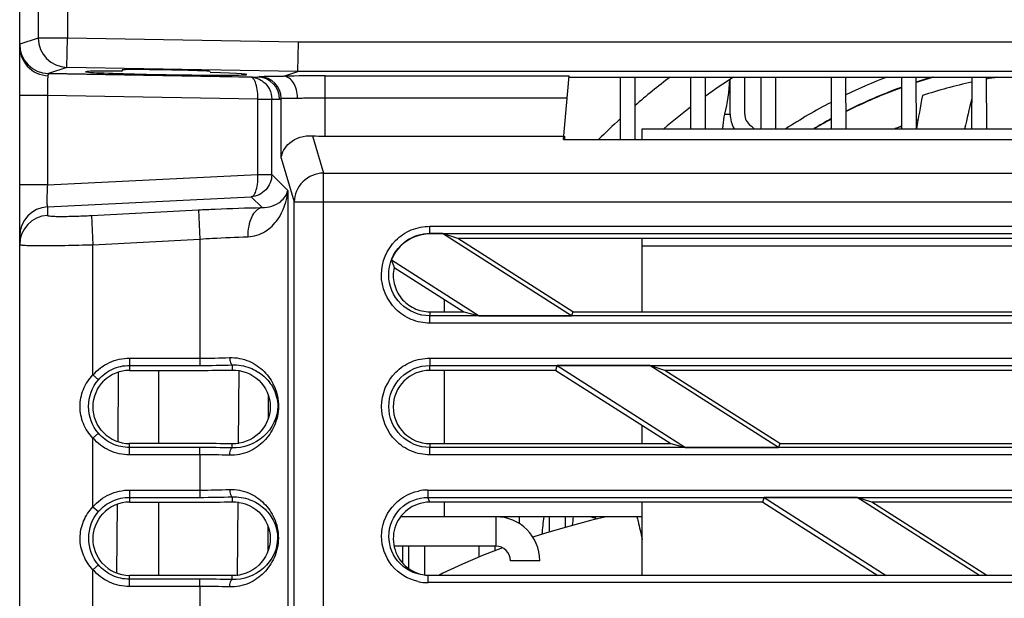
# Model space of a CAD drawing. Header units: millimetres. Extents: x 0 to 1200, y 0 to 1150.
# Tile 53 of 80: x 364 to 431, y 1061 to 1101. Entities that reach past the tile are written whole.
import ezdxf

# ---------------------------------------------------------------- set-up
doc = ezdxf.new("R2010")
doc.units = ezdxf.units.MM
doc.header["$LTSCALE"] = 74.962963
doc.layers.get('0').update_dxf_attribs({"linetype": 'CONTINUOUS'})
doc.layers.add('00_COMPONENTS', color=7, linetype='CONTINUOUS')

msp = doc.modelspace()

# ---------------------------------------------------------------- linework, layer by layer
at = {"color": 7, "linetype": 'CONTINUOUS'}
for p, q in [((364.144, 1021.296), (364.144, 1108.727)), ((383.142, 1097.146), (383.176, 1099.145)), ((366.109, 1097.002), (366.109, 1096.992)), ((379.904, 1096.752), (366.109, 1096.992)), ((366.11, 1097.002), (380.407, 1096.752)), ((371.135, 1097.245), (371.136, 1097.164)), ((382.169, 1096.822), (383.141, 1097.146)), ((401.273, 1092.485), (401.654, 1096.84)), ((401.645, 1096.745), (471.642, 1096.745)), ((405.136, 1096.745), (405.13, 1092.485)), ((406.158, 1092.485), (406.152, 1096.745)), ((409.936, 1096.745), (409.931, 1093.227)), ((410.957, 1093.227), (410.952, 1096.745)), ((414.736, 1096.745), (414.731, 1093.227)), ((415.757, 1093.227), (415.752, 1096.745)), ((419.536, 1096.745), (419.531, 1093.227)), ((420.557, 1093.227), (420.552, 1096.745)), ((424.336, 1096.745), (424.331, 1093.227)), ((425.357, 1093.227), (425.352, 1096.745)), ((429.136, 1096.745), (429.131, 1093.227)), ((430.157, 1093.227), (430.152, 1096.745)), ((384.991, 1092.727), (401.294, 1092.727)), ((401.273, 1092.485), (472.015, 1092.485)), ((401.358, 1092.485), (401.358, 1092.727)), ((393.006, 1086.064), (392.144, 1086.064)), ((401.821, 1080.454), (393.006, 1086.064)), ((394.06, 1085.727), (393.006, 1086.064)), ((401.909, 1080.727), (394.06, 1085.727)), ((479.227, 1085.727), (394.06, 1085.727)), ((389.526, 1084.266), (395.504, 1080.454)), ((389.702, 1083.761), (394.464, 1080.727)), ((392.144, 1080.727), (394.464, 1080.727)), ((394.464, 1080.727), (395.504, 1080.454)), ((395.504, 1080.454), (401.821, 1080.454)), ((401.909, 1080.727), (401.821, 1080.454)), ((401.909, 1080.727), (471.379, 1080.727)), ((400.743, 1076.727), (400.831, 1077.057)), ((400.831, 1077.057), (409.607, 1071.46)), ((407.157, 1077.057), (400.831, 1077.057)), ((415.95, 1071.46), (407.157, 1077.057)), ((408.188, 1076.727), (407.157, 1077.057)), ((370.857, 1071.856), (370.898, 1076.61)), ((371.644, 1076.727), (376.45, 1076.727)), ((379.09, 1071.703), (379.134, 1076.746)), ((400.743, 1076.727), (392.144, 1076.727)), ((400.743, 1076.727), (408.591, 1071.727)), ((416.036, 1071.727), (408.188, 1076.727)), ((465.1, 1076.727), (408.188, 1076.727)), ((381.106, 1075.06), (381.104, 1073.407)), ((376.45, 1071.727), (371.644, 1071.727)), ((392.144, 1071.727), (408.591, 1071.727)), ((408.591, 1071.727), (409.607, 1071.46)), ((409.607, 1071.46), (415.95, 1071.46)), ((416.036, 1071.727), (415.95, 1071.46)), ((416.036, 1071.727), (457.252, 1071.727)), ((370.779, 1062.883), (370.82, 1067.584)), ((371.644, 1067.727), (376.45, 1067.727)), ((379.012, 1062.704), (379.056, 1067.747)), ((414.87, 1067.727), (392.14, 1067.727)), ((414.87, 1067.727), (414.956, 1068.049)), ((414.87, 1067.727), (422.719, 1062.727)), ((414.956, 1068.049), (423.303, 1062.727)), ((421.308, 1068.049), (414.956, 1068.049)), ((429.67, 1062.727), (421.308, 1068.049)), ((422.315, 1067.727), (421.308, 1068.049)), ((430.163, 1062.727), (422.315, 1067.727)), ((450.973, 1067.727), (422.315, 1067.727)), ((397.398, 1066.629), (397.399, 1066.727)), ((400.295, 1066.727), (400.293, 1065.677)), ((401.394, 1066), (401.393, 1066.727)), ((381.094, 1066.096), (381.091, 1064.371)), ((390.692, 1064.727), (390.69, 1063.201)), ((391.799, 1062.726), (391.796, 1064.727)), ((395.492, 1064.727), (395.491, 1063.969)), ((396.596, 1064.408), (396.596, 1064.727)), ((376.45, 1062.727), (371.644, 1062.727)), ((481.27, 1062.727), (392.017, 1062.727))]:
    msp.add_line(p, q, dxfattribs=at)
at = {"color": 9, "linetype": 'CONTINUOUS'}
for p, q in [((365.407, 1108.727), (365.407, 1099.421)), ((367.404, 1108.727), (367.404, 1099.421)), ((365.407, 1099.421), (364.144, 1099)), ((367.404, 1099.421), (365.407, 1099.421)), ((367.369, 1097.421), (367.404, 1099.421)), ((383.159, 1099.146), (367.404, 1099.421)), ((490.129, 1099.146), (383.159, 1099.146)), ((367.369, 1097.421), (366.11, 1097.002)), ((383.142, 1097.146), (367.369, 1097.421)), ((490.146, 1097.146), (383.141, 1097.146)), ((380.407, 1096.752), (380.523, 1096.791)), ((384.991, 1095.34), (384.991, 1096.84)), ((384.991, 1096.84), (401.654, 1096.84)), ((366.039, 1095.495), (364.144, 1095.495)), ((366.039, 1095.495), (366.039, 1089.387)), ((380.406, 1095.245), (366.039, 1095.495)), ((380.406, 1090.1), (380.406, 1095.245)), ((381.352, 1090.101), (381.352, 1095.253)), ((381.352, 1095.253), (381.878, 1095.253)), ((381.878, 1095.253), (381.995, 1095.291)), ((381.995, 1091.215), (381.995, 1095.291)), ((384.991, 1092.727), (384.99, 1095.34)), ((384.99, 1095.34), (401.523, 1095.34)), ((384.122, 1092.749), (384.88, 1090.197)), ((381.995, 1091.215), (382.883, 1088.227)), ((366.039, 1089.387), (380.406, 1090.1)), ((381.352, 1090.101), (382.442, 1089.011)), ((384.88, 1021.227), (384.88, 1090.197)), ((384.88, 1090.197), (488.407, 1090.197)), ((366.039, 1089.387), (364.144, 1089.387)), ((382.442, 1089.011), (382.442, 1021.227)), ((366.039, 1087.891), (379.957, 1088.582)), ((379.957, 1088.582), (380.693, 1087.845)), ((382.883, 1021.227), (382.883, 1088.227)), ((382.883, 1088.227), (490.405, 1088.227)), ((366.039, 1087.891), (366.039, 1087.312)), ((369.039, 1087.304), (376.345, 1087.688)), ((376.345, 1087.688), (376.45, 1085.694)), ((369.039, 1087.304), (369.144, 1085.31)), ((392.144, 1086.064), (392.144, 1086.567)), ((392.144, 1086.567), (481.144, 1086.567)), ((369.144, 1085.31), (376.45, 1085.694)), ((376.45, 1085.694), (376.45, 1077.061)), ((392.144, 1086.069), (481.144, 1086.069)), ((369.144, 1076.413), (369.144, 1085.31)), ((392.144, 1080.727), (392.143, 1080.451)), ((481.144, 1080.451), (392.143, 1080.451)), ((392.144, 1079.952), (392.144, 1080.451)), ((481.144, 1079.952), (392.144, 1079.952)), ((371.644, 1077.559), (371.644, 1076.727)), ((371.644, 1077.559), (376.45, 1077.559)), ((392.144, 1077.559), (392.144, 1077.061)), ((392.144, 1077.559), (481.144, 1077.559)), ((371.644, 1077.061), (376.45, 1077.061)), ((378.644, 1077.098), (378.644, 1076.75)), ((392.144, 1076.727), (392.143, 1077.061)), ((392.143, 1077.061), (481.145, 1077.061)), ((369.144, 1076.414), (369.52, 1076.088)), ((373.644, 1071.727), (373.644, 1076.727)), ((369.144, 1072.104), (369.521, 1072.43)), ((369.144, 1067.402), (369.144, 1072.104)), ((371.644, 1071.457), (371.644, 1071.727)), ((371.644, 1070.958), (371.644, 1071.457)), ((376.45, 1071.457), (371.644, 1071.457)), ((376.45, 1070.958), (376.45, 1071.457)), ((378.644, 1071.427), (378.644, 1071.707)), ((392.144, 1071.727), (392.143, 1071.457)), ((481.144, 1071.457), (392.143, 1071.457)), ((392.144, 1070.958), (392.144, 1071.457)), ((376.45, 1070.958), (371.644, 1070.958)), ((376.45, 1070.958), (376.45, 1068.552)), ((481.144, 1070.958), (392.144, 1070.958)), ((371.644, 1068.552), (371.644, 1067.727)), ((371.644, 1068.552), (376.45, 1068.552)), ((376.45, 1068.552), (376.45, 1068.054)), ((378.644, 1068.091), (378.644, 1067.75)), ((392.006, 1068.552), (392.006, 1068.054)), ((392.006, 1068.552), (481.282, 1068.552)), ((369.144, 1067.402), (369.521, 1067.078)), ((371.644, 1068.054), (376.45, 1068.054)), ((373.644, 1062.727), (373.644, 1067.727)), ((392.14, 1067.727), (392.005, 1068.054)), ((392.005, 1068.054), (481.283, 1068.054)), ((390.295, 1063.553), (390.29, 1064.727)), ((369.144, 1063.114), (369.521, 1063.439)), ((369.144, 1058.391), (369.144, 1063.114)), ((371.644, 1062.463), (371.644, 1062.727)), ((378.644, 1062.433), (378.644, 1062.707)), ((392.018, 1062.227), (392.018, 1062.727)), ((371.644, 1061.965), (371.644, 1062.463)), ((376.45, 1062.463), (371.644, 1062.463)), ((376.45, 1061.965), (376.45, 1062.463)), ((481.27, 1062.227), (392.018, 1062.227)), ((376.45, 1061.965), (371.644, 1061.965)), ((376.45, 1061.965), (376.45, 1059.544))]:
    msp.add_line(p, q, dxfattribs=at)
at = {"color": 7, "linetype": 'CONTINUOUS'}
for centre, radius, start, end in [((366.144, 1098.851), 2, 175.67848, 268.91826), ((366.144, 1098.992), 2, 180.00042, 269.00001), ((380.379, 1095.252), 1.501, 0.02923, 88.90048), ((436.644, 1059.727), 44, 122.69688, 125.74404), ((436.644, 1059.727), 44, 127.37787, 130.41349), ((392.144, 1083.259), 2.805, 90.0006, 158.96939), ((396.437, 1086.389), 7.23, 197.07902, 201.31955), ((392.144, 1074.227), 2.5, 90.00054, 269.99946), ((392.152, 1065.251), 2.524, 250.45145, 266.95359)]:
    msp.add_arc(centre, radius, start, end, dxfattribs=at)
at = {"color": 9, "linetype": 'CONTINUOUS'}
for centre, radius, start, end in [((367.408, 1099.422), 2.001, 180.02922, 268.90049), ((379.878, 1095.298), 1.455, 84.14784, 88.97934), ((379.9, 1096.564), 0.188, 82.03408, 88.85698), ((380.494, 1095.291), 1.501, 0.02923, 88.90048), ((384.782, 901.483), 195.357, 89.9387, 90.7664), ((436.649, 1059.696), 46.51, 127.17989, 130.97903), ((436.636, 1059.714), 46.488, 132.66462, 135.17367), ((366.142, 1085.896), 1.998, 92.95343, 179.95965), ((366.142, 1085.317), 1.998, 92.95343, 179.95964), ((376.459, 1132.91), 55.351, 269.99063, 272.08728), ((376.46, 1142.027), 64.965, 269.99141, 271.92682), ((376.492, 994.35), 77.107, 88.40101, 90.03124), ((376.489, 1005.25), 65.709, 88.26778, 90.03376), ((376.459, 1123.903), 55.351, 269.99063, 272.08728), ((376.46, 1133.018), 64.964, 269.99141, 271.92681), ((392.007, 1065.39), 3.161, 90.01445, 101.62555), ((376.492, 985.356), 77.107, 88.40101, 90.03124), ((392.019, 1065.393), 3.166, 257.82201, 269.98236), ((376.489, 996.256), 65.709, 88.26778, 90.03376)]:
    msp.add_arc(centre, radius, start, end, dxfattribs=at)
at = {"color": 7, "linetype": 'CONTINUOUS'}
for centre, major_axis, ratio, start_param, end_param in [((374.142, 1097.027), (5.505, -0.096), 0.018364, 2.148721, 7.276369), ((374.143, 1097.192), (3.008, -0.053), 0.018364, 0, 3.142234), ((384.991, 1093.256), (3, 0), 0.176327, -1.864707, -1.570796), ((371.644, 1074.227), (0, 2.5), 1, 0, 0.775773), ((376.45, 1077.684), (9.939, 0), 0.096289, -1.570796, -1.348228), ((371.644, 1074.227), (0, 2.5), 1, -3.934819, -3.141593), ((376.45, 1070.949), (9.88, 0), 0.078702, 1.346881, 1.570796), ((371.644, 1065.227), (0, 2.5), 1, 0, 0.821207), ((376.45, 1068.676), (9.86, 0), 0.096289, -1.570796, -1.346423), ((371.644, 1065.227), (0, 2.5), 1, -3.980253, -3.141593), ((376.45, 1061.955), (9.801, 0), 0.078702, 1.345057, 1.570796)]:
    msp.add_ellipse(centre, major_axis=major_axis, ratio=ratio, start_param=start_param, end_param=end_param, dxfattribs=at)
at = {"color": 9, "linetype": 'CONTINUOUS'}
for points, knots in [([(366.109, 1096.992), (366.097, 1096.993), (366.082, 1096.94), (366.068, 1096.867), (366.054, 1096.724), (366.039, 1096.458), (366.031, 1096.039), (366.035, 1095.686), (366.039, 1095.495)], [0, 0, 0, 0, 0.022931, 0.080233, 0.172143, 0.295736, 0.618511, 1, 1, 1, 1]), ([(380.406, 1095.245), (380.412, 1095.598), (380.367, 1096.082), (380.166, 1096.593), (380.002, 1096.74), (379.927, 1096.751)], [0, 0, 0, 0, 0.641869, 0.860665, 1, 1, 1, 1]), ([(380.523, 1096.791), (380.569, 1096.806), (380.733, 1096.803), (381.059, 1096.821), (381.56, 1096.821), (381.948, 1096.822), (382.167, 1096.822)], [0, 0, 0, 0, 0.088967, 0.291839, 0.59992, 1, 1, 1, 1]), ([(380.775, 1096.443), (380.951, 1096.306), (381.248, 1095.941), (381.353, 1095.482), (381.352, 1095.254)], [0, 0, 0, 0, 0.494588, 1, 1, 1, 1]), ([(383.11, 1095.322), (383.108, 1095.514), (383.058, 1095.884), (382.837, 1096.469), (382.435, 1096.816), (382.169, 1096.822)], [0, 0, 0, 0, 0.30268, 0.579729, 1, 1, 1, 1]), ([(380.406, 1095.245), (380.624, 1095.245), (380.912, 1095.253), (381.227, 1095.246), (381.324, 1095.257), (381.352, 1095.253)], [0, 0, 0, 0, 0.691917, 0.91008, 1, 1, 1, 1]), ([(381.995, 1095.291), (382.024, 1095.306), (382.138, 1095.304), (382.355, 1095.322), (382.694, 1095.321), (382.955, 1095.323), (383.103, 1095.322)], [0, 0, 0, 0, 0.089448, 0.292237, 0.600322, 1, 1, 1, 1]), ([(383.103, 1095.322), (383.243, 1095.325), (383.873, 1095.336), (384.502, 1095.34), (384.99, 1095.34)], [0, 0, 0, 0, 0.223578, 1, 1, 1, 1]), ([(381.352, 1090.1), (381.352, 1089.724), (381.057, 1088.958), (380.317, 1088.608), (379.956, 1088.582)], [0, 0, 0, 0, 0.509085, 1, 1, 1, 1]), ([(379.956, 1088.582), (380.032, 1088.597), (380.189, 1088.752), (380.38, 1089.265), (380.417, 1089.749), (380.406, 1090.099)], [0, 0, 0, 0, 0.141216, 0.361187, 1, 1, 1, 1]), ([(380.406, 1090.1), (380.624, 1090.099), (380.94, 1090.093), (381.255, 1090.107), (381.352, 1090.101)], [0, 0, 0, 0, 0.691932, 1, 1, 1, 1]), ([(384.88, 1090.197), (384.373, 1090.192), (383.326, 1089.773), (382.888, 1088.73), (382.883, 1088.227)], [0, 0, 0, 0, 0.502458, 1, 1, 1, 1]), ([(366.039, 1089.387), (366.027, 1089.202), (366.009, 1088.859), (365.998, 1088.451), (366.001, 1088.184), (366.007, 1088.04), (366.02, 1087.952), (366.028, 1087.901), (366.039, 1087.891)], [0, 0, 0, 0, 0.370273, 0.688028, 0.812431, 0.907541, 0.970342, 1, 1, 1, 1]), ([(379.711, 1085.851), (380.133, 1085.861), (380.942, 1086.129), (382.031, 1087.21), (382.397, 1088.309), (382.442, 1089.011)], [0, 0, 0, 0, 0.280274, 0.532955, 1, 1, 1, 1]), ([(380.693, 1087.845), (381.139, 1087.832), (381.92, 1088.068), (382.378, 1088.724), (382.442, 1089.011)], [0, 0, 0, 0, 0.602439, 1, 1, 1, 1]), ([(376.345, 1087.688), (376.727, 1087.708), (378.175, 1087.778), (379.625, 1087.827), (380.693, 1087.845)], [0, 0, 0, 0, 0.263341, 1, 1, 1, 1]), ([(380.693, 1087.845), (380.379, 1087.802), (379.966, 1087.302), (379.752, 1086.567), (379.708, 1086.096), (379.711, 1085.851)], [0, 0, 0, 0, 0.404917, 0.687389, 1, 1, 1, 1]), ([(366.039, 1087.312), (366.039, 1087.291), (366.151, 1087.276), (366.291, 1087.255), (366.582, 1087.245), (366.943, 1087.24), (367.395, 1087.244), (368.101, 1087.261), (368.657, 1087.284), (369.039, 1087.304)], [0, 0, 0, 0, 0.021455, 0.078604, 0.170821, 0.294829, 0.445969, 0.618356, 1, 1, 1, 1]), ([(392.144, 1079.952), (391.714, 1079.952), (390.844, 1080.126), (389.393, 1081.087), (388.469, 1083.26), (389.394, 1085.432), (390.845, 1086.393), (391.714, 1086.567), (392.144, 1086.567)], [0, 0, 0, 0, 0.126241, 0.252444, 0.500039, 0.747633, 0.873836, 1, 1, 1, 1]), ([(376.45, 1085.694), (376.736, 1085.714), (377.822, 1085.784), (378.909, 1085.833), (379.711, 1085.851)], [0, 0, 0, 0, 0.263337, 1, 1, 1, 1]), ([(392.143, 1080.451), (391.426, 1080.451), (389.934, 1081.06), (389.035, 1083.261), (389.935, 1085.461), (391.428, 1086.069), (392.144, 1086.069)], [0, 0, 0, 0, 0.250014, 0.500035, 0.750055, 1, 1, 1, 1]), ([(364.144, 1085.318), (364.144, 1085.309), (364.189, 1085.297), (364.251, 1085.286), (364.376, 1085.275), (364.621, 1085.261), (365.04, 1085.25), (365.653, 1085.246), (366.402, 1085.25), (367.58, 1085.267), (368.506, 1085.29), (369.144, 1085.31)], [0, 0, 0, 0, 0.005724, 0.020349, 0.044261, 0.077336, 0.169639, 0.293829, 0.445176, 0.617798, 1, 1, 1, 1]), ([(369.144, 1076.413), (369.451, 1076.768), (370.223, 1077.358), (371.174, 1077.559), (371.644, 1077.559)], [0, 0, 0, 0, 0.499892, 1, 1, 1, 1]), ([(378.475, 1077.596), (378.925, 1077.613), (379.809, 1077.447), (380.875, 1076.704), (381.624, 1075.626), (381.913, 1074.276), (381.613, 1072.928), (380.869, 1071.846), (379.809, 1071.089), (378.926, 1070.915), (378.475, 1070.928)], [0, 0, 0, 0, 0.129636, 0.248483, 0.365632, 0.499668, 0.633534, 0.751106, 0.87029, 1, 1, 1, 1]), ([(378.475, 1077.596), (378.479, 1077.482), (378.5, 1077.319), (378.58, 1077.115), (378.644, 1077.098)], [0, 0, 0, 0, 0.634005, 1, 1, 1, 1]), ([(392.144, 1070.958), (391.715, 1070.958), (390.847, 1071.132), (389.399, 1072.091), (388.476, 1074.259), (389.399, 1076.427), (390.847, 1077.386), (391.715, 1077.559), (392.144, 1077.559)], [0, 0, 0, 0, 0.126241, 0.252444, 0.500039, 0.747632, 0.873835, 1, 1, 1, 1]), ([(369.52, 1076.088), (369.781, 1076.389), (370.437, 1076.891), (371.245, 1077.061), (371.644, 1077.061)], [0, 0, 0, 0, 0.499896, 1, 1, 1, 1]), ([(378.644, 1077.098), (379.055, 1077.115), (379.848, 1076.989), (380.832, 1076.388), (381.563, 1075.482), (381.959, 1073.934), (381, 1071.969), (379.407, 1071.402), (378.644, 1071.427)], [0, 0, 0, 0, 0.133711, 0.252823, 0.368005, 0.504824, 0.751483, 1, 1, 1, 1]), ([(392.143, 1071.457), (391.428, 1071.457), (389.939, 1072.064), (389.043, 1074.26), (389.94, 1076.455), (391.429, 1077.062), (392.143, 1077.061)], [0, 0, 0, 0, 0.250014, 0.500035, 0.750055, 1, 1, 1, 1]), ([(369.144, 1072.104), (368.87, 1072.389), (368.417, 1073.065), (368.184, 1074.259), (368.418, 1075.453), (368.87, 1076.128), (369.144, 1076.413)], [0, 0, 0, 0, 0.250134, 0.500219, 0.750139, 1, 1, 1, 1]), ([(369.521, 1072.43), (369.095, 1072.921), (368.6, 1074.259), (369.096, 1075.597), (369.52, 1076.088)], [0, 0, 0, 0, 0.500199, 1, 1, 1, 1]), ([(371.644, 1070.958), (371.175, 1070.958), (370.223, 1071.16), (369.451, 1071.749), (369.144, 1072.104)], [0, 0, 0, 0, 0.500085, 1, 1, 1, 1]), ([(371.644, 1071.457), (371.245, 1071.457), (370.437, 1071.628), (369.781, 1072.129), (369.521, 1072.43)], [0, 0, 0, 0, 0.500077, 1, 1, 1, 1]), ([(378.475, 1070.928), (378.478, 1071.043), (378.498, 1071.206), (378.58, 1071.413), (378.644, 1071.427)], [0, 0, 0, 0, 0.637588, 1, 1, 1, 1]), ([(369.144, 1067.402), (369.45, 1067.758), (370.222, 1068.349), (371.174, 1068.552), (371.644, 1068.552)], [0, 0, 0, 0, 0.499891, 1, 1, 1, 1]), ([(378.475, 1068.588), (378.924, 1068.605), (379.805, 1068.44), (380.869, 1067.699), (381.617, 1066.623), (381.905, 1065.275), (381.606, 1063.93), (380.864, 1062.849), (379.806, 1062.095), (378.924, 1061.921), (378.475, 1061.935)], [0, 0, 0, 0, 0.129572, 0.24841, 0.365618, 0.499692, 0.633579, 0.751202, 0.87037, 1, 1, 1, 1]), ([(378.475, 1068.588), (378.479, 1068.475), (378.5, 1068.311), (378.58, 1068.107), (378.644, 1068.091)], [0, 0, 0, 0, 0.634009, 1, 1, 1, 1]), ([(378.644, 1068.091), (379.053, 1068.107), (379.844, 1067.982), (380.826, 1067.383), (381.555, 1066.478), (381.95, 1064.934), (380.994, 1062.973), (379.405, 1062.408), (378.644, 1062.433)], [0, 0, 0, 0, 0.133624, 0.252715, 0.367961, 0.504852, 0.751606, 1, 1, 1, 1]), ([(391.351, 1062.298), (390.662, 1062.446), (389.348, 1063.25), (388.6, 1065.402), (389.358, 1067.552), (390.68, 1068.345), (391.37, 1068.487)], [0, 0, 0, 0, 0.250048, 0.500047, 0.750014, 1, 1, 1, 1]), ([(369.144, 1063.114), (368.872, 1063.398), (368.423, 1064.071), (368.192, 1065.259), (368.424, 1066.445), (368.872, 1067.118), (369.144, 1067.402)], [0, 0, 0, 0, 0.250142, 0.500225, 0.750141, 1, 1, 1, 1]), ([(369.521, 1067.078), (369.781, 1067.38), (370.436, 1067.883), (371.245, 1068.054), (371.644, 1068.054)], [0, 0, 0, 0, 0.499896, 1, 1, 1, 1]), ([(369.521, 1063.439), (369.1, 1063.929), (368.609, 1065.259), (369.1, 1066.588), (369.521, 1067.078)], [0, 0, 0, 0, 0.500204, 1, 1, 1, 1]), ([(371.644, 1062.463), (371.245, 1062.463), (370.437, 1062.634), (369.782, 1063.137), (369.521, 1063.439)], [0, 0, 0, 0, 0.500077, 1, 1, 1, 1]), ([(371.644, 1061.965), (371.174, 1061.965), (370.222, 1062.167), (369.45, 1062.758), (369.144, 1063.114)], [0, 0, 0, 0, 0.500085, 1, 1, 1, 1]), ([(378.475, 1061.935), (378.478, 1062.049), (378.498, 1062.212), (378.58, 1062.419), (378.644, 1062.433)], [0, 0, 0, 0, 0.637588, 1, 1, 1, 1])]:
    msp.add_open_spline(points, degree=3, knots=knots, dxfattribs=at)
msp.add_open_spline([(380.026, 1096.745), (380.294, 1096.718), (380.563, 1096.609), (380.775, 1096.443)], degree=3, dxfattribs=at)
at = {"color": 7, "linetype": 'CONTINUOUS'}
for points, knots in [([(381.995, 1091.215), (382.026, 1091.61), (382.57, 1092.508), (383.579, 1092.778), (384.122, 1092.749)], [0, 0, 0, 0, 0.421012, 1, 1, 1, 1]), ([(389.702, 1083.761), (389.623, 1083.4), (389.628, 1082.633), (390.131, 1081.607), (391.026, 1080.895), (391.775, 1080.727), (392.144, 1080.727)], [0, 0, 0, 0, 0.25002, 0.499961, 0.749972, 1, 1, 1, 1]), ([(378.644, 1076.75), (379.292, 1076.764), (380.671, 1076.256), (381.546, 1074.235), (380.671, 1072.215), (379.294, 1071.696), (378.644, 1071.707)], [0, 0, 0, 0, 0.247358, 0.49937, 0.752225, 1, 1, 1, 1]), ([(369.862, 1072.473), (369.416, 1072.926), (368.885, 1074.25), (369.438, 1075.565), (369.893, 1076.011)], [0, 0, 0, 0, 0.499715, 1, 1, 1, 1]), ([(378.644, 1067.75), (379.293, 1067.765), (380.671, 1067.256), (381.547, 1065.235), (380.671, 1063.214), (379.294, 1062.695), (378.644, 1062.707)], [0, 0, 0, 0, 0.247321, 0.499364, 0.752259, 1, 1, 1, 1]), ([(392.017, 1062.727), (391.338, 1062.726), (389.923, 1063.304), (389.065, 1065.386), (389.91, 1067.477), (391.326, 1068.054), (392.005, 1068.054)], [0, 0, 0, 0, 0.250025, 0.500067, 0.750056, 1, 1, 1, 1]), ([(391.285, 1067.576), (390.813, 1067.404), (389.955, 1066.747), (389.485, 1065.216), (389.971, 1063.69), (390.834, 1063.04), (391.308, 1062.872)], [0, 0, 0, 0, 0.25005, 0.500018, 0.750004, 1, 1, 1, 1]), ([(369.784, 1063.555), (369.382, 1064.003), (368.914, 1065.25), (369.403, 1066.489), (369.814, 1066.93)], [0, 0, 0, 0, 0.499759, 1, 1, 1, 1])]:
    msp.add_open_spline(points, degree=3, knots=knots, dxfattribs=at)
msp.add_open_spline([(392.14, 1067.727), (391.851, 1067.727), (391.557, 1067.675), (391.285, 1067.576)], degree=3, dxfattribs=at)
at = {"layer": '00_COMPONENTS', "color": 7, "linetype": 'CONTINUOUS'}
for p, q in [((412.644, 1094.227), (412.644, 1096.587)), ((413.644, 1094.227), (413.644, 1096.745)), ((406.644, 1092.485), (406.644, 1093.227)), ((406.644, 1093.227), (466.644, 1093.227)), ((406.644, 1080.727), (406.644, 1085.727)), ((393.144, 1080.727), (393.144, 1081.568)), ((393.144, 1071.727), (393.144, 1076.727)), ((406.644, 1071.727), (406.644, 1072.967)), ((393.144, 1066.727), (393.144, 1067.727)), ((406.644, 1062.727), (406.644, 1067.727)), ((406.644, 1066.727), (390.644, 1066.727)), ((398.244, 1066.727), (398.244, 1066.261)), ((404.178, 1066.727), (403.204, 1066.49)), ((401.635, 1066.071), (400.101, 1065.62)), ((403.204, 1066.49), (401.635, 1066.071)), ((400.101, 1065.62), (399.18, 1065.323)), ((406.644, 1065.642), (406.533, 1065.671)), ((396.644, 1064.727), (389.697, 1064.727)), ((395.736, 1064.074), (394.365, 1063.489)), ((397.113, 1064.608), (395.736, 1064.074)), ((394.365, 1063.489), (393.041, 1062.87)), ((393.041, 1062.87), (392.761, 1062.727))]:
    msp.add_line(p, q, dxfattribs=at)
at = {"layer": '00_COMPONENTS', "color": 9, "linetype": 'CONTINUOUS'}
for p, q in [((412.285, 1094.227), (412.644, 1094.227)), ((406.644, 1085.227), (466.644, 1085.227)), ((396.644, 1066.727), (396.644, 1064.727)), ((399.644, 1063.727), (397.644, 1063.727))]:
    msp.add_line(p, q, dxfattribs=at)
at = {"layer": '00_COMPONENTS', "color": 3, "linetype": 'CONTINUOUS'}
msp.add_line((390.644, 1066.727), (390.145, 1066.727), dxfattribs=at)
at = {"layer": '00_COMPONENTS', "color": 7, "linetype": 'CONTINUOUS'}
for centre, radius, start, end in [((399.847, 1097.227), 12.795, 346.43913, 357.07774), ((436.644, 1062.227), 37, 111.08872, 115.78602), ((436.644, 1062.227), 36, 106.45758, 108.28179), ((436.644, 1062.227), 35.974, 106.323, 108.2959), ((436.644, 1062.227), 35, 102.3879, 108.10969), ((436.644, 1062.227), 35, 99.51282, 100.68893), ((436.644, 1062.227), 36, 110.00001, 116.54949), ((436.644, 1062.227), 35.974, 110.01694, 116.57081), ((436.644, 1062.227), 37, 117.54767, 123.08425), ((669.892, 1051.003), 248.149, 169.67185, 170.20327), ((414.644, 1094.227), 2, 180, 210.04128), ((414.644, 1094.227), 1, 180, 231.83575), ((436.644, 1062.227), 36, 118.39023, 120.53509), ((436.644, 1062.227), 35.974, 118.41461, 120.46494), ((436.644, 1062.227), 33.526, 109.47951, 109.68081), ((436.644, 1062.227), 33.5, 109.50439, 109.69649), ((351.616, 1014.03), 101, 51.64288, 51.83575), ((436.644, 1062.227), 33.526, 111.55341, 112.34631), ((436.644, 1062.227), 33.5, 111.5699, 112.23533), ((436.644, 1062.227), 37, 173.01207, 174.88866), ((436.644, 1062.227), 35, 172.61, 173.58995), ((415.977, 1101.924), 37.458, 249.99796, 250.67461), ((436.644, 1062.227), 33.526, 172.2828, 172.43423), ((436.644, 1062.227), 33.5, 172.27836, 172.44514), ((436.779, 969.227), 101, 107.36127, 107.41497), ((396.644, 1063.727), 1, 0, 90)]:
    msp.add_arc(centre, radius, start, end, dxfattribs=at)
at = {"layer": '00_COMPONENTS', "color": 9, "linetype": 'CONTINUOUS'}
msp.add_arc((522.299, 1072.269), 95.963, 166.13139, 167.38483, dxfattribs=at)
at = {"layer": '00_COMPONENTS', "color": 3, "linetype": 'CONTINUOUS'}
msp.add_arc((396.644, 1063.727), 3, 0, 90, dxfattribs=at)
at = {"layer": '00_COMPONENTS', "color": 7, "linetype": 'CONTINUOUS'}
for points, knots in [([(412.141, 1093.226), (412.147, 1093.304), (412.176, 1093.64), (412.224, 1093.975), (412.285, 1094.227)], [0, 0, 0, 0, 0.231612, 1, 1, 1, 1]), ([(406.274, 1066.728), (406.302, 1066.627), (406.434, 1066.115), (406.552, 1065.6), (406.644, 1065.186)], [0, 0, 0, 0, 0.198157, 1, 1, 1, 1])]:
    msp.add_open_spline(points, degree=3, knots=knots, dxfattribs=at)

doc.saveas('drawing.dxf')
